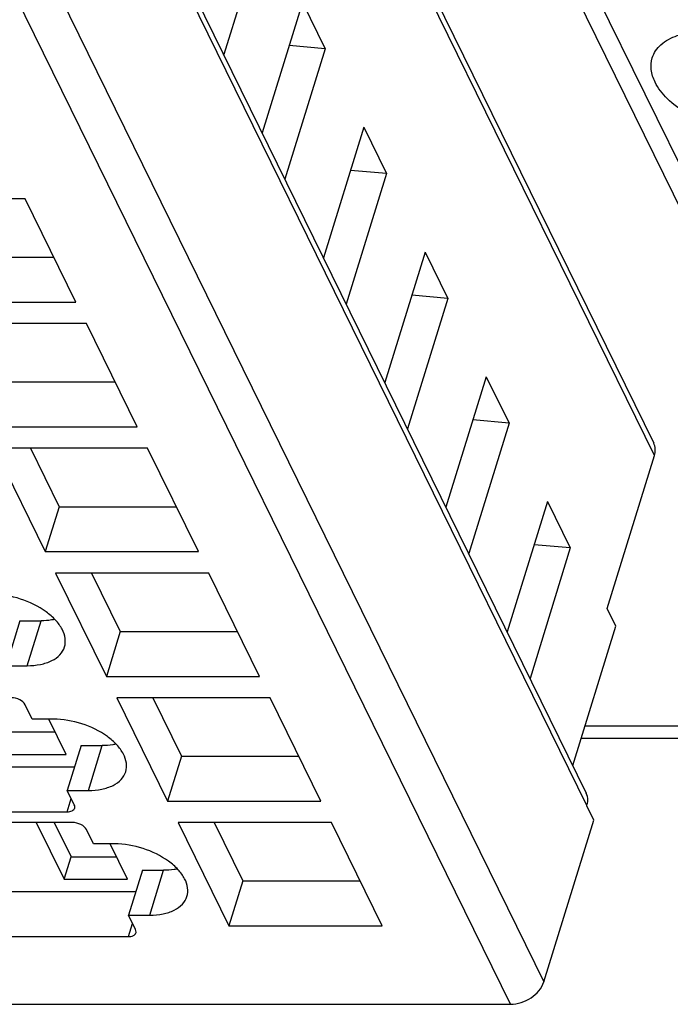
# Model space of a CAD drawing. Header units: millimetres. Extents: x 0 to 420, y 0 to 297.
# Tile 49 of 124: x 182.4 to 188.07, y 29.97 to 38.55. Entities that reach past the tile are written whole.
import ezdxf

# ---------------------------------------------------------------- set-up
doc = ezdxf.new("R2010")
doc.units = ezdxf.units.MM
doc.header["$LTSCALE"] = 23.1
doc.layers.get('0').update_dxf_attribs({"linetype": 'CONTINUOUS'})

msp = doc.modelspace()

# ---------------------------------------------------------------- linework, layer by layer
at = {"color": 9, "linetype": 'CONTINUOUS'}
for p, q in [((190.36924, 32.39635), (176.98334, 59.67393)), ((187.92874, 34.75102), (177.03874, 56.9425)), ((187.34083, 31.70123), (176.29831, 54.20351)), ((175.80037, 52.91393), (186.9649, 30.163)), ((186.67412, 29.96717), (175.50959, 52.71809)), ((182.46199, 32.91982), (182.58302, 33.31148)), ((187.32537, 32.39635), (190.36924, 32.39635)), ((182.99581, 31.832), (183.11685, 32.22366)), ((182.81101, 31.64552), (182.8466, 31.76068)), ((183.52964, 30.74418), (183.65067, 31.13585)), ((183.34483, 30.5577), (183.38042, 30.67287))]:
    msp.add_line(p, q, dxfattribs=at)
at = {"color": 7, "linetype": 'CONTINUOUS'}
for p, q in [((177.03291, 57.05264), (187.9229, 34.86116)), ((176.2926, 54.31144), (187.33511, 31.80916)), ((191.2667, 30.93774), (181.65788, 50.51846)), ((184.52648, 39.38619), (184.175, 38.24879)), ((184.86203, 38.70242), (184.51055, 37.56502)), ((184.86203, 38.70242), (185.06031, 38.29837)), ((185.06031, 38.29837), (184.70882, 37.16097)), ((185.06031, 38.29837), (184.74573, 38.32607)), ((185.39585, 37.6146), (185.04437, 36.4772)), ((185.39585, 37.6146), (185.59413, 37.21056)), ((185.59413, 37.21056), (185.24265, 36.07315)), ((185.59413, 37.21056), (185.27955, 37.23826)), ((182.44425, 36.99136), (181.10871, 36.99136)), ((182.88656, 36.09003), (182.44425, 36.99136)), ((185.92968, 36.52679), (185.57819, 35.38938)), ((185.92968, 36.52679), (186.12795, 36.12274)), ((181.67205, 36.48169), (182.69436, 36.48169)), ((186.12795, 36.12274), (185.81338, 36.15044)), ((181.55102, 36.09003), (182.88656, 36.09003)), ((186.12795, 36.12274), (185.77647, 34.98534)), ((182.97807, 35.90354), (181.64253, 35.90354)), ((183.42038, 35.00221), (182.97807, 35.90354)), ((182.20588, 35.39387), (183.22818, 35.39387)), ((186.4635, 35.43897), (186.11202, 34.30157)), ((186.4635, 35.43897), (186.66178, 35.03492)), ((186.66178, 35.03492), (186.31029, 33.89752)), ((186.66178, 35.03492), (186.3472, 35.06262)), ((182.08484, 35.00221), (183.42038, 35.00221)), ((183.51189, 34.81573), (182.17636, 34.81573)), ((182.17636, 34.81573), (182.61867, 33.91439)), ((182.48959, 34.81573), (182.7397, 34.30606)), ((183.95421, 33.91439), (183.51189, 34.81573)), ((187.51722, 33.41937), (187.92874, 34.75102)), ((186.99732, 34.35115), (186.64584, 33.21375)), ((186.99732, 34.35115), (187.1956, 33.9471)), ((182.7397, 34.30606), (182.61867, 33.91439)), ((182.7397, 34.30606), (183.762, 34.30606)), ((182.61867, 33.91439), (183.95421, 33.91439)), ((187.1956, 33.9471), (186.84478, 32.80836)), ((187.1956, 33.9471), (186.88102, 33.9748)), ((184.04572, 33.72791), (182.71018, 33.72791)), ((182.71018, 33.72791), (183.15249, 32.82658)), ((183.02341, 33.72791), (183.27352, 33.21824)), ((184.48803, 32.82658), (184.04572, 33.72791)), ((187.59348, 33.26397), (187.51722, 33.41937)), ((182.39881, 33.31148), (182.27778, 32.91982)), ((182.39881, 33.31148), (182.58302, 33.31148)), ((187.21779, 32.04823), (187.59348, 33.26397)), ((183.27352, 33.21824), (183.15249, 32.82658)), ((183.27352, 33.21824), (184.29583, 33.21824)), ((182.27778, 32.91982), (182.46199, 32.91982)), ((183.15249, 32.82658), (184.48803, 32.82658)), ((184.57954, 32.64009), (183.244, 32.64009)), ((183.244, 32.64009), (183.68631, 31.73876)), ((183.55724, 32.64009), (183.80735, 32.13042)), ((185.02185, 31.73876), (184.57954, 32.64009)), ((182.50656, 32.45361), (182.44555, 32.57793)), ((182.69077, 32.45361), (182.50656, 32.45361)), ((182.80281, 32.14596), (182.65184, 32.45361)), ((182.31069, 32.34179), (182.70671, 32.34179)), ((187.29189, 32.28801), (190.49027, 32.28801)), ((182.93264, 32.22366), (182.8116, 31.832)), ((182.93264, 32.22366), (183.11685, 32.22366)), ((182.25018, 32.14596), (182.80281, 32.14596)), ((183.80735, 32.13042), (183.68631, 31.73876)), ((183.80735, 32.13042), (184.82965, 32.13042)), ((181.41229, 32.03718), (182.87501, 32.03718)), ((182.8116, 31.832), (182.99581, 31.832)), ((182.87261, 31.70768), (182.8116, 31.832)), ((183.68631, 31.73876), (185.02185, 31.73876)), ((187.33962, 31.69731), (187.34083, 31.70123)), ((187.40062, 31.57299), (187.33962, 31.69731)), ((181.29126, 31.64552), (182.81101, 31.64552)), ((182.85677, 31.55227), (181.33701, 31.55227)), ((182.54152, 31.55227), (182.784, 31.05814)), ((182.69813, 31.55227), (182.84452, 31.25398)), ((185.11336, 31.55227), (183.77783, 31.55227)), ((183.77783, 31.55227), (184.22014, 30.65094)), ((184.09106, 31.55227), (184.34117, 31.0426)), ((185.55568, 30.65094), (185.11336, 31.55227)), ((186.9649, 30.163), (187.40062, 31.57299)), ((183.04038, 31.36579), (182.97938, 31.49011)), ((183.2246, 31.36579), (183.04038, 31.36579)), ((183.33664, 31.05814), (183.18567, 31.36579)), ((182.784, 31.05814), (182.84452, 31.25398)), ((182.84452, 31.25398), (183.24054, 31.25398)), ((183.46646, 31.13585), (183.34543, 30.74418)), ((183.46646, 31.13585), (183.65067, 31.13585)), ((182.784, 31.05814), (183.33664, 31.05814)), ((184.34117, 31.0426), (184.22014, 30.65094)), ((184.34117, 31.0426), (185.36347, 31.0426)), ((181.94611, 30.94936), (183.40883, 30.94936)), ((183.34543, 30.74418), (183.52964, 30.74418)), ((183.40643, 30.61986), (183.34543, 30.74418)), ((184.22014, 30.65094), (185.55568, 30.65094)), ((181.82508, 30.5577), (183.34483, 30.5577)), ((181.93066, 29.96717), (186.67412, 29.96717))]:
    msp.add_line(p, q, dxfattribs=at)
msp.add_arc((187.17191, 31.75357), 0.17684, 342.783007, 349.631851, dxfattribs=at)
for points, knots in [([(187.91052, 38.21892), (187.9172, 38.24053), (187.93763, 38.28307), (188.00517, 38.35912), (188.13611, 38.42675), (188.32849, 38.45824), (188.54661, 38.4445), (188.76899, 38.38669), (188.97354, 38.2906), (189.13967, 38.16621), (189.22125, 38.06207), (189.24752, 38.00856)], [0, 0, 0, 0, 0.0431922, 0.0886677, 0.1921566, 0.316387, 0.4574241, 0.6064368, 0.7527202, 0.8861677, 1, 1, 1, 1]), ([(187.935, 38.00856), (187.91835, 38.0425), (187.89503, 38.11216), (187.90046, 38.18635), (187.91052, 38.21892)], [0, 0, 0, 0, 0.5258845, 1, 1, 1, 1]), ([(189.272, 37.79819), (189.26532, 37.77658), (189.24489, 37.73404), (189.17735, 37.65799), (189.04641, 37.59036), (188.85403, 37.55887), (188.63591, 37.57261), (188.41353, 37.63042), (188.20898, 37.72651), (188.04285, 37.8509), (187.96127, 37.95504), (187.935, 38.00856)], [0, 0, 0, 0, 0.0431922, 0.0886677, 0.1921566, 0.316387, 0.4574241, 0.6064368, 0.7527202, 0.8861677, 1, 1, 1, 1]), ([(187.92874, 34.75102), (187.93446, 34.76953), (187.94017, 34.80742), (187.93087, 34.84494), (187.9229, 34.86116)], [0, 0, 0, 0, 0.5173627, 1, 1, 1, 1]), ([(182.78717, 33.083), (182.79454, 33.10687), (182.79795, 33.1617), (182.76837, 33.24352), (182.70966, 33.32244), (182.59359, 33.42248), (182.40723, 33.51206), (182.24049, 33.54143), (182.15695, 33.54143)], [0, 0, 0, 0, 0.0865133, 0.1832442, 0.2955517, 0.4236195, 0.7106903, 1, 1, 1, 1]), ([(182.70335, 33.32338), (182.6939, 33.32138), (182.65418, 33.31421), (182.61371, 33.31148), (182.58302, 33.31148)], [0, 0, 0, 0, 0.2394712, 1, 1, 1, 1]), ([(182.46199, 32.91982), (182.50113, 32.91982), (182.57485, 32.92604), (182.67391, 32.95716), (182.7494, 33.00889), (182.77948, 33.05811), (182.78717, 33.083)], [0, 0, 0, 0, 0.3037617, 0.5700049, 0.7977776, 1, 1, 1, 1]), ([(182.44555, 32.57793), (182.43594, 32.59753), (182.39522, 32.62825), (182.34836, 32.64009), (182.32294, 32.64009)], [0, 0, 0, 0, 0.4619821, 1, 1, 1, 1]), ([(183.32099, 31.99519), (183.32836, 32.01906), (183.33178, 32.07388), (183.30219, 32.1557), (183.24348, 32.23463), (183.12742, 32.33466), (182.94105, 32.42424), (182.77432, 32.45361), (182.69077, 32.45361)], [0, 0, 0, 0, 0.0865133, 0.1832442, 0.2955517, 0.4236195, 0.7106903, 1, 1, 1, 1]), ([(183.23717, 32.23556), (183.22772, 32.23356), (183.188, 32.22639), (183.14753, 32.22366), (183.11685, 32.22366)], [0, 0, 0, 0, 0.2394712, 1, 1, 1, 1]), ([(182.99581, 31.832), (183.03495, 31.832), (183.10867, 31.83822), (183.20773, 31.86934), (183.28323, 31.92108), (183.3133, 31.97029), (183.32099, 31.99519)], [0, 0, 0, 0, 0.3037617, 0.5700049, 0.7977776, 1, 1, 1, 1]), ([(187.34586, 31.72174), (187.34725, 31.72939), (187.35064, 31.75884), (187.34474, 31.78953), (187.33511, 31.80916)], [0, 0, 0, 0, 0.2622452, 1, 1, 1, 1]), ([(182.87605, 31.67815), (182.87675, 31.68042), (182.87868, 31.69036), (182.87599, 31.70078), (182.87261, 31.70768)], [0, 0, 0, 0, 0.235857, 1, 1, 1, 1]), ([(182.81101, 31.64552), (182.8256, 31.64552), (182.85168, 31.6485), (182.87284, 31.66779), (182.87605, 31.67815)], [0, 0, 0, 0, 0.573632, 1, 1, 1, 1]), ([(182.97938, 31.49011), (182.96976, 31.50971), (182.92904, 31.54043), (182.88219, 31.55227), (182.85677, 31.55227)], [0, 0, 0, 0, 0.4619821, 1, 1, 1, 1]), ([(183.85481, 30.90737), (183.86219, 30.93124), (183.8656, 30.98607), (183.83601, 31.06789), (183.7773, 31.14681), (183.66124, 31.24684), (183.47487, 31.33642), (183.30814, 31.36579), (183.2246, 31.36579)], [0, 0, 0, 0, 0.0865133, 0.1832442, 0.2955517, 0.4236195, 0.7106903, 1, 1, 1, 1]), ([(183.771, 31.14774), (183.76154, 31.14574), (183.72182, 31.13857), (183.68136, 31.13585), (183.65067, 31.13585)], [0, 0, 0, 0, 0.2394712, 1, 1, 1, 1]), ([(183.52964, 30.74418), (183.56877, 30.74418), (183.6425, 30.7504), (183.74156, 30.78152), (183.81705, 30.83326), (183.84713, 30.88247), (183.85481, 30.90737)], [0, 0, 0, 0, 0.3037617, 0.5700049, 0.7977776, 1, 1, 1, 1]), ([(183.34483, 30.5577), (183.35943, 30.5577), (183.38551, 30.56068), (183.40666, 30.57997), (183.40987, 30.59034)], [0, 0, 0, 0, 0.573632, 1, 1, 1, 1]), ([(183.40987, 30.59034), (183.41057, 30.5926), (183.4125, 30.60255), (183.40982, 30.61296), (183.40643, 30.61986)], [0, 0, 0, 0, 0.235857, 1, 1, 1, 1]), ([(186.67412, 29.96717), (186.73727, 29.96717), (186.85983, 30.0074), (186.94749, 30.10663), (186.9649, 30.163)], [0, 0, 0, 0, 0.5169793, 1, 1, 1, 1])]:
    msp.add_open_spline(points, degree=3, knots=knots, dxfattribs=at)

doc.saveas('drawing.dxf')
